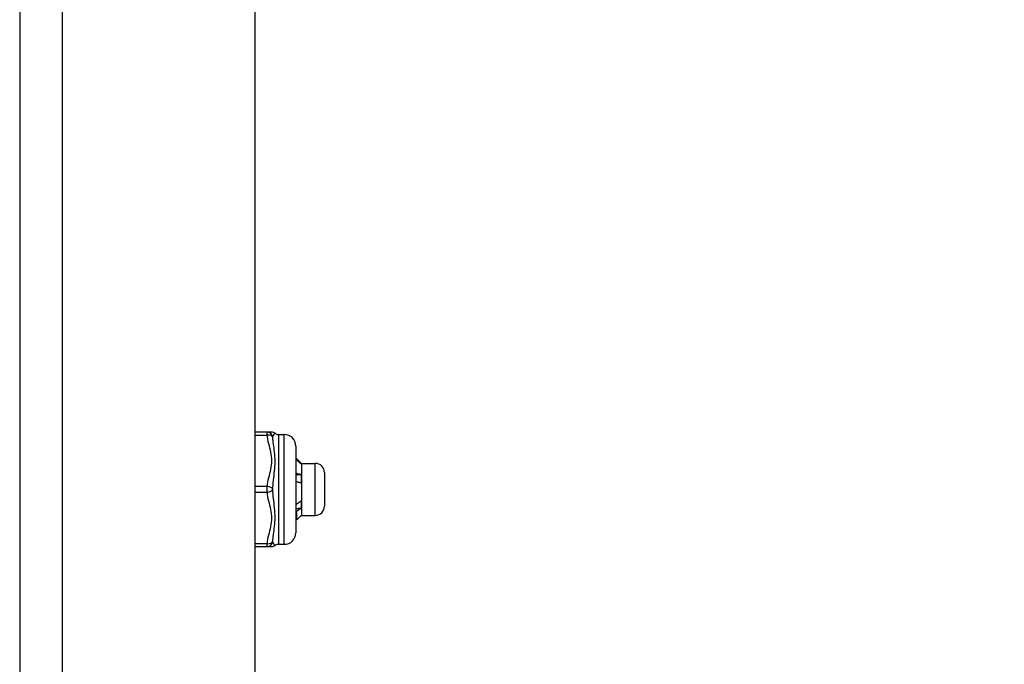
# Model space of a CAD drawing. Header units: inches. Extents: x 0 to 101, y -11 to 66.
# Tile 106 of 118: x 72.04 to 76.17, y 37.53 to 40.23. Entities that reach past the tile are written whole.
import ezdxf

# ---------------------------------------------------------------- set-up
doc = ezdxf.new("R2010")
doc.units = ezdxf.units.IN
doc.header["$LTSCALE"] = 6.067211
doc.header["$MEASUREMENT"] = 0
for name, color, linetype, lineweight in [('Dimensions(ANSI)', 7, 'Continuous', 25), ('Visible Edges(ANSI)', 7, 'Continuous', 25), ('Visible Tangent Edges(ANSI)', 7, 'Continuous', 25)]:
    doc.layers.add(name, color=color, linetype=linetype, lineweight=lineweight)
doc.styles.add('Dimension-ANSI', font='arialbd.ttf')
doc.dimstyles.new('INCH-ANSI', dxfattribs={"dimscale": 6.067211, "dimtxt": 0.12, "dimasz": 0.098425, "dimexe": 0.04, "dimexo": 0.04, "dimgap": 0.031496, "dimtad": 0, "dimtih": 1, "dimtoh": 1, "dimdec": 3, "dimrnd": 1e-08, "dimzin": 0, "dimdsep": 46, "dimtxsty": 'Dimension-ANSI', "dimcen": 0.09, "dimdle": 0.312, "dimclrd": 179, "dimclre": 179, "dimclrt": 7, "dimadec": 1, "dimazin": 0, "dimtfac": 1, "dimtdec": 3, "dimtofl": 0, "dimtmove": 0, "dimatfit": 3, "dimfxl": 1, "dimtolj": 1, "dimtzin": 4, "dimlwd": 25, "dimlwe": 25, "dimarcsym": 0})

# ---------------------------------------------------------------- blocks, each defined once
blk = doc.blocks.new('*D19')
at = {"layer": 'Defpoints', "color": 0, "linetype": 'Continuous', "transparency": 16777216}
for p in [(73.0287, 47.0183), (75.0174, 47.0183), (73.0287, 22.6258)]:
    blk.add_point(p, dxfattribs=at)
at = {"layer": 'Dimensions(ANSI)', "color": 179, "linetype": 'Continuous', "lineweight": 25, "true_color": 0x262658, "transparency": 16777216}
blk.add_line((73.2714, 47.0183), (75.0174, 47.0183), dxfattribs=at)
at = {"layer": 'Dimensions(ANSI)', "color": 7, "linetype": 'Continuous', "lineweight": 25, "transparency": 16777216, "insert": (76.7019, 47.0183), "char_height": 0.72807, "attachment_point": 5, "style": 'Dimension-ANSI'}
blk.add_mtext('\\A1;19.803', dxfattribs=at)

msp = doc.modelspace()

# ---------------------------------------------------------------- linework, layer by layer
at = {"layer": 'Visible Edges(ANSI)'}
for p, q in [((72.0433, 46.8385), (72.0433, 22.8056)), ((73.0287, 46.8385), (73.0287, 22.8056)), ((73.0802, 38.5005), (73.0287, 38.5005)), ((73.0993, 38.5005), (73.0802, 38.5005)), ((73.1284, 38.4908), (73.1526, 38.4908)), ((73.2011, 38.4423), (73.2011, 38.0786)), ((73.2223, 38.371), (73.218, 38.3711)), ((73.224, 38.3696), (73.2234, 38.3702)), ((73.224, 38.3696), (73.224, 38.369)), ((73.224, 38.3696), (73.2822, 38.3696)), ((73.224, 38.369), (73.224, 38.3049)), ((73.224, 38.3049), (73.224, 38.1963)), ((73.321, 38.3308), (73.321, 38.1902)), ((73.2011, 38.1973), (73.2017, 38.197)), ((73.224, 38.1963), (73.224, 38.1514)), ((73.2028, 38.167), (73.2011, 38.1679)), ((73.224, 38.1514), (73.2234, 38.1508)), ((73.224, 38.1514), (73.2822, 38.1514)), ((73.2055, 38.1332), (73.2011, 38.1376)), ((73.0287, 38.0204), (73.0802, 38.0204)), ((73.0802, 38.0204), (73.0993, 38.0204)), ((73.1284, 38.0301), (73.1526, 38.0301))]:
    msp.add_line(p, q, dxfattribs=at)
at = {"layer": 'Visible Edges(ANSI)', "flags": 128}
for points in [[(73.2011, 38.3924), (73.202, 38.3915), (73.2029, 38.3907), (73.2038, 38.3898), (73.2046, 38.3889), (73.2055, 38.388), (73.2064, 38.3871), (73.2073, 38.3862), (73.2082, 38.3853), (73.209, 38.3844), (73.2099, 38.3835), (73.2108, 38.3827), (73.2117, 38.3818), (73.2126, 38.3809), (73.2134, 38.38), (73.2143, 38.3791), (73.2152, 38.3782), (73.2161, 38.3773), (73.217, 38.3764), (73.2179, 38.3755), (73.2187, 38.3746), (73.2196, 38.3737), (73.2205, 38.3728), (73.2214, 38.3719), (73.2223, 38.371)], [(73.2223, 38.3669), (73.2214, 38.3678), (73.2205, 38.3686), (73.2196, 38.3695), (73.2187, 38.3703), (73.2179, 38.3712), (73.217, 38.3721), (73.2161, 38.3729), (73.2152, 38.3738), (73.2143, 38.3746), (73.2134, 38.3755), (73.2126, 38.3763), (73.2117, 38.3772), (73.2108, 38.3781), (73.2099, 38.3789), (73.209, 38.3798), (73.2082, 38.3806), (73.2073, 38.3815), (73.2064, 38.3823), (73.2055, 38.3832), (73.2046, 38.384), (73.2038, 38.3849), (73.2029, 38.3857), (73.202, 38.3866), (73.2011, 38.3874)], [(73.2223, 38.371), (73.2224, 38.371), (73.2225, 38.3709), (73.2227, 38.3708), (73.2228, 38.3707), (73.2229, 38.3706), (73.223, 38.3705), (73.2231, 38.3704), (73.2232, 38.3703), (73.2233, 38.3703), (73.2234, 38.3702), (73.2235, 38.3701), (73.2235, 38.37), (73.2236, 38.3699), (73.2237, 38.3698), (73.2237, 38.3698), (73.2238, 38.3697), (73.2238, 38.3696), (73.2239, 38.3695), (73.2239, 38.3694), (73.2239, 38.3693), (73.2239, 38.3692), (73.224, 38.3692), (73.224, 38.3691), (73.224, 38.369)], [(73.224, 38.369), (73.224, 38.3689), (73.224, 38.3688), (73.2239, 38.3687), (73.2239, 38.3687), (73.2239, 38.3686), (73.2239, 38.3685), (73.2238, 38.3684), (73.2238, 38.3683), (73.2237, 38.3682), (73.2237, 38.3681), (73.2236, 38.368), (73.2235, 38.368), (73.2235, 38.3679), (73.2234, 38.3678), (73.2233, 38.3677), (73.2232, 38.3676), (73.2231, 38.3675), (73.223, 38.3674), (73.2229, 38.3674), (73.2228, 38.3673), (73.2226, 38.3672), (73.2225, 38.3671), (73.2224, 38.367), (73.2223, 38.3669)], [(73.2011, 38.3285), (73.202, 38.3283), (73.2029, 38.3281), (73.2038, 38.3278), (73.2046, 38.3276), (73.2055, 38.3273), (73.2064, 38.3271), (73.2073, 38.3268), (73.2082, 38.3266), (73.209, 38.3263), (73.2099, 38.3261), (73.2108, 38.3258), (73.2117, 38.3256), (73.2126, 38.3253), (73.2134, 38.3251), (73.2143, 38.3248), (73.2152, 38.3246), (73.2161, 38.3243), (73.217, 38.324), (73.2179, 38.3238), (73.2187, 38.3235), (73.2196, 38.3232), (73.2205, 38.323), (73.2214, 38.3227), (73.2223, 38.3224)], [(73.2223, 38.3224), (73.2214, 38.3223), (73.2205, 38.3222), (73.2196, 38.3222), (73.2187, 38.3221), (73.2178, 38.322), (73.217, 38.3219), (73.2161, 38.3218), (73.2152, 38.3217), (73.2143, 38.3216), (73.2134, 38.3215), (73.2126, 38.3214), (73.2117, 38.3214), (73.2108, 38.3213), (73.2099, 38.3212), (73.209, 38.3211), (73.2082, 38.321), (73.2073, 38.3209), (73.2064, 38.3208), (73.2055, 38.3207), (73.2046, 38.3207), (73.2038, 38.3206), (73.2029, 38.3205), (73.202, 38.3204), (73.2011, 38.3203)], [(73.2223, 38.3224), (73.2224, 38.3217), (73.2225, 38.321), (73.2227, 38.3202), (73.2228, 38.3195), (73.2229, 38.3188), (73.223, 38.318), (73.2231, 38.3173), (73.2232, 38.3166), (73.2233, 38.3159), (73.2234, 38.3151), (73.2235, 38.3144), (73.2235, 38.3137), (73.2236, 38.3129), (73.2237, 38.3122), (73.2237, 38.3115), (73.2238, 38.3107), (73.2238, 38.31), (73.2239, 38.3093), (73.2239, 38.3085), (73.2239, 38.3078), (73.2239, 38.3071), (73.224, 38.3063), (73.224, 38.3056), (73.224, 38.3049)], [(73.224, 38.3049), (73.224, 38.3041), (73.224, 38.3034), (73.2239, 38.3026), (73.2239, 38.3019), (73.2239, 38.3011), (73.2239, 38.3004), (73.2238, 38.2996), (73.2238, 38.2989), (73.2237, 38.2981), (73.2237, 38.2974), (73.2236, 38.2966), (73.2235, 38.2959), (73.2235, 38.2951), (73.2234, 38.2944), (73.2233, 38.2936), (73.2232, 38.2929), (73.2231, 38.2921), (73.223, 38.2914), (73.2229, 38.2907), (73.2228, 38.2899), (73.2226, 38.2892), (73.2225, 38.2884), (73.2224, 38.2877), (73.2223, 38.2869)], [(73.2223, 38.2869), (73.2214, 38.2872), (73.2205, 38.2875), (73.2196, 38.2877), (73.2187, 38.288), (73.2179, 38.2882), (73.217, 38.2885), (73.2161, 38.2887), (73.2152, 38.289), (73.2143, 38.2892), (73.2134, 38.2895), (73.2126, 38.2897), (73.2117, 38.2899), (73.2108, 38.2902), (73.2099, 38.2904), (73.209, 38.2907), (73.2082, 38.2909), (73.2073, 38.2911), (73.2064, 38.2914), (73.2055, 38.2916), (73.2046, 38.2918), (73.2038, 38.292), (73.2029, 38.2923), (73.202, 38.2925), (73.2011, 38.2927)], [(73.2011, 38.2137), (73.2011, 38.213), (73.2012, 38.2122), (73.2012, 38.2115), (73.2012, 38.2108), (73.2012, 38.2101), (73.2012, 38.2094), (73.2013, 38.2087), (73.2013, 38.208), (73.2013, 38.2073), (73.2013, 38.2066), (73.2014, 38.2059), (73.2014, 38.2052), (73.2014, 38.2045), (73.2014, 38.2038), (73.2015, 38.2031), (73.2015, 38.2024), (73.2015, 38.2017), (73.2015, 38.201), (73.2015, 38.2004), (73.2016, 38.1997), (73.2016, 38.199), (73.2016, 38.1983), (73.2016, 38.1977), (73.2017, 38.197)], [(73.2223, 38.1805), (73.2214, 38.1804), (73.2205, 38.1804), (73.2196, 38.1803), (73.2187, 38.1802), (73.2178, 38.1801), (73.217, 38.1801), (73.2161, 38.18), (73.2152, 38.1799), (73.2143, 38.1799), (73.2134, 38.1798), (73.2126, 38.1797), (73.2117, 38.1796), (73.2108, 38.1796), (73.2099, 38.1795), (73.209, 38.1794), (73.2082, 38.1794), (73.2073, 38.1793), (73.2064, 38.1792), (73.2055, 38.1791), (73.2046, 38.1791), (73.2038, 38.179), (73.2029, 38.1789), (73.202, 38.1789), (73.2011, 38.1788)], [(73.2017, 38.197), (73.2025, 38.1976), (73.2034, 38.1983), (73.2042, 38.1989), (73.2051, 38.1995), (73.206, 38.2001), (73.2068, 38.2008), (73.2077, 38.2014), (73.2085, 38.202), (73.2094, 38.2026), (73.2102, 38.2033), (73.2111, 38.2039), (73.212, 38.2045), (73.2128, 38.2051), (73.2137, 38.2057), (73.2145, 38.2064), (73.2154, 38.207), (73.2162, 38.2076), (73.2171, 38.2082), (73.218, 38.2088), (73.2188, 38.2094), (73.2197, 38.21), (73.2205, 38.2106), (73.2214, 38.2112), (73.2223, 38.2119)], [(73.2223, 38.1805), (73.2214, 38.18), (73.2206, 38.1794), (73.2198, 38.1789), (73.219, 38.1783), (73.2182, 38.1777), (73.2174, 38.1772), (73.2166, 38.1766), (73.2158, 38.1761), (73.215, 38.1755), (73.2142, 38.1749), (73.2133, 38.1744), (73.2125, 38.1738), (73.2117, 38.1733), (73.2109, 38.1727), (73.2101, 38.1721), (73.2093, 38.1716), (73.2085, 38.171), (73.2077, 38.1704), (73.2069, 38.1698), (73.206, 38.1693), (73.2052, 38.1687), (73.2044, 38.1681), (73.2036, 38.1675), (73.2028, 38.167)], [(73.2223, 38.2119), (73.2224, 38.2112), (73.2225, 38.2106), (73.2227, 38.2099), (73.2228, 38.2093), (73.2229, 38.2086), (73.223, 38.208), (73.2231, 38.2074), (73.2232, 38.2067), (73.2233, 38.2061), (73.2234, 38.2054), (73.2235, 38.2048), (73.2235, 38.2041), (73.2236, 38.2035), (73.2237, 38.2028), (73.2237, 38.2022), (73.2238, 38.2016), (73.2238, 38.2009), (73.2239, 38.2003), (73.2239, 38.1996), (73.2239, 38.199), (73.2239, 38.1983), (73.224, 38.1977), (73.224, 38.197), (73.224, 38.1963)], [(73.224, 38.1963), (73.224, 38.1957), (73.224, 38.195), (73.2239, 38.1943), (73.2239, 38.1937), (73.2239, 38.193), (73.2239, 38.1924), (73.2238, 38.1917), (73.2238, 38.191), (73.2237, 38.1904), (73.2237, 38.1897), (73.2236, 38.1891), (73.2235, 38.1884), (73.2235, 38.1877), (73.2234, 38.1871), (73.2233, 38.1864), (73.2232, 38.1858), (73.2231, 38.1851), (73.223, 38.1844), (73.2229, 38.1838), (73.2228, 38.1831), (73.2226, 38.1825), (73.2225, 38.1818), (73.2224, 38.1812), (73.2223, 38.1805)], [(73.2028, 38.167), (73.2029, 38.1643), (73.203, 38.1618), (73.2032, 38.1593), (73.2033, 38.157), (73.2034, 38.1547), (73.2035, 38.1526), (73.2036, 38.1505), (73.2038, 38.1486), (73.2039, 38.1467), (73.204, 38.145), (73.2041, 38.1434), (73.2042, 38.1419), (73.2043, 38.1405), (73.2045, 38.1392), (73.2046, 38.1381), (73.2047, 38.137), (73.2048, 38.1361), (73.2049, 38.1353), (73.2051, 38.1346), (73.2052, 38.1341), (73.2053, 38.1337), (73.2054, 38.1334), (73.2055, 38.1332), (73.2057, 38.1331)], [(73.2057, 38.1331), (73.2064, 38.1338), (73.207, 38.1345), (73.2077, 38.1352), (73.2084, 38.1359), (73.2091, 38.1366), (73.2098, 38.1373), (73.2105, 38.138), (73.2112, 38.1387), (73.2119, 38.1394), (73.2126, 38.1401), (73.2133, 38.1408), (73.214, 38.1415), (73.2147, 38.1422), (73.2153, 38.1429), (73.216, 38.1436), (73.2167, 38.1443), (73.2174, 38.145), (73.2181, 38.1457), (73.2188, 38.1464), (73.2195, 38.1471), (73.2202, 38.1478), (73.2209, 38.1485), (73.2216, 38.1492), (73.2223, 38.1499)], [(73.2223, 38.1499), (73.2223, 38.15), (73.2224, 38.15), (73.2224, 38.15), (73.2225, 38.1501), (73.2225, 38.1501), (73.2226, 38.1501), (73.2226, 38.1502), (73.2227, 38.1502), (73.2227, 38.1502), (73.2228, 38.1503), (73.2228, 38.1503), (73.2229, 38.1503), (73.2229, 38.1504), (73.223, 38.1504), (73.223, 38.1504), (73.223, 38.1505), (73.2231, 38.1505), (73.2231, 38.1506), (73.2232, 38.1506), (73.2232, 38.1506), (73.2232, 38.1507), (73.2233, 38.1507), (73.2233, 38.1507), (73.2234, 38.1508)]]:
    msp.add_lwpolyline(points, dxfattribs=at)
at = {"layer": 'Visible Edges(ANSI)'}
for centre, radius, start, end in [((73.0993, 38.4763), 0.0242, 53.1301, 90), ((73.1284, 38.5151), 0.0242, 233.1301, 270), ((73.1526, 38.4423), 0.0485, 0, 90), ((73.2822, 38.3308), 0.0388, 0, 90), ((73.2822, 38.1902), 0.0388, 270, 0), ((73.1526, 38.0786), 0.0485, 270, 0), ((73.0993, 38.0447), 0.0242, 270, 306.8699), ((73.1284, 38.0059), 0.0242, 90, 126.8699)]:
    msp.add_arc(centre, radius, start, end, dxfattribs=at)
at = {"layer": 'Visible Tangent Edges(ANSI)'}
for p, q in [((72.2231, 22.8056), (72.2231, 46.8385)), ((73.0287, 38.4884), (73.0802, 38.4884)), ((73.0802, 38.4884), (73.0802, 38.5005)), ((73.1284, 38.4908), (73.1284, 38.0301)), ((73.1526, 38.0301), (73.1526, 38.4908)), ((73.2822, 38.1514), (73.2822, 38.3696)), ((73.0802, 38.2726), (73.0287, 38.2726)), ((73.0802, 38.2484), (73.0802, 38.2726)), ((73.0287, 38.2484), (73.0802, 38.2484)), ((73.0802, 38.0326), (73.0287, 38.0326)), ((73.0802, 38.0204), (73.0802, 38.0326))]:
    msp.add_line(p, q, dxfattribs=at)
at = {"layer": 'Visible Tangent Edges(ANSI)', "flags": 128}
for points in [[(73.0802, 38.4884), (73.0811, 38.4793), (73.0824, 38.4703), (73.0842, 38.4613), (73.0862, 38.4524), (73.0884, 38.4434), (73.0906, 38.4345), (73.0928, 38.4256), (73.0948, 38.4166), (73.0966, 38.4077), (73.098, 38.3987), (73.0989, 38.3896), (73.0993, 38.3805), (73.0989, 38.3714), (73.098, 38.3624), (73.0966, 38.3534), (73.0949, 38.3444), (73.0928, 38.3354), (73.0906, 38.3265), (73.0884, 38.3176), (73.0862, 38.3086), (73.0842, 38.2997), (73.0824, 38.2907), (73.0811, 38.2817), (73.0802, 38.2726)], [(73.1043, 38.4786), (73.1045, 38.4798), (73.1047, 38.4809), (73.105, 38.482), (73.1054, 38.4831), (73.1058, 38.4842), (73.1063, 38.4852), (73.1068, 38.4862), (73.1073, 38.4872), (73.1078, 38.4881), (73.1084, 38.489), (73.1089, 38.4898), (73.1095, 38.4906), (73.11, 38.4914), (73.1106, 38.4921), (73.1111, 38.4927), (73.1116, 38.4933), (73.1121, 38.4938), (73.1125, 38.4943), (73.1129, 38.4947), (73.1132, 38.4951), (73.1135, 38.4953), (73.1137, 38.4955), (73.1138, 38.4956), (73.1138, 38.4957)], [(73.1043, 38.2605), (73.1047, 38.2698), (73.1054, 38.2792), (73.1063, 38.2888), (73.1073, 38.2985), (73.1084, 38.3083), (73.1095, 38.3182), (73.1106, 38.3281), (73.1116, 38.3381), (73.1125, 38.3481), (73.1132, 38.3582), (73.1137, 38.3682), (73.1138, 38.3781), (73.1137, 38.3879), (73.1132, 38.3975), (73.1125, 38.4068), (73.1116, 38.4158), (73.1106, 38.4245), (73.1095, 38.433), (73.1084, 38.4412), (73.1073, 38.4492), (73.1063, 38.4569), (73.1054, 38.4644), (73.1047, 38.4716), (73.1043, 38.4786)], [(73.0802, 38.2484), (73.0811, 38.2393), (73.0824, 38.2303), (73.0842, 38.2213), (73.0862, 38.2123), (73.0884, 38.2034), (73.0906, 38.1945), (73.0928, 38.1855), (73.0948, 38.1766), (73.0966, 38.1676), (73.098, 38.1586), (73.0989, 38.1496), (73.0993, 38.1405), (73.0989, 38.1314), (73.098, 38.1224), (73.0966, 38.1134), (73.0949, 38.1044), (73.0928, 38.0954), (73.0906, 38.0865), (73.0884, 38.0775), (73.0862, 38.0686), (73.0842, 38.0596), (73.0824, 38.0506), (73.0811, 38.0416), (73.0802, 38.0326)], [(73.1043, 38.0423), (73.1047, 38.0493), (73.1054, 38.0566), (73.1063, 38.0641), (73.1073, 38.0718), (73.1084, 38.0798), (73.1095, 38.0881), (73.1106, 38.0966), (73.1116, 38.1053), (73.1125, 38.1144), (73.1132, 38.1236), (73.1137, 38.1331), (73.1138, 38.1429), (73.1137, 38.1529), (73.1132, 38.1629), (73.1125, 38.1729), (73.1116, 38.1829), (73.1106, 38.1929), (73.1095, 38.2028), (73.1084, 38.2127), (73.1073, 38.2225), (73.1063, 38.2322), (73.1054, 38.2418), (73.1047, 38.2512), (73.1043, 38.2605)], [(73.1138, 38.0253), (73.1138, 38.0253), (73.1137, 38.0254), (73.1135, 38.0256), (73.1132, 38.0259), (73.1129, 38.0262), (73.1125, 38.0266), (73.1121, 38.0271), (73.1116, 38.0276), (73.1111, 38.0282), (73.1106, 38.0289), (73.11, 38.0296), (73.1095, 38.0303), (73.1089, 38.0311), (73.1084, 38.032), (73.1078, 38.0329), (73.1073, 38.0338), (73.1068, 38.0347), (73.1063, 38.0358), (73.1058, 38.0368), (73.1054, 38.0378), (73.105, 38.0389), (73.1047, 38.04), (73.1045, 38.0412), (73.1043, 38.0423)]]:
    msp.add_lwpolyline(points, dxfattribs=at)
at = {"layer": 'Visible Tangent Edges(ANSI)'}
for centre, major_axis, ratio, start_param, end_param in [((73.0802, 38.4763), (0, 0.0242), 0.998428, 4.809173, 6.283185), ((73.0802, 38.4763), (0.0242, 0.0016), 0.499214, 0.064433, 1.538445), ((73.0802, 38.2605), (0.0242, -0.0016), 0.499214, 0.129136, 1.603148), ((73.0802, 38.2605), (0.0242, 0.0016), 0.499214, 4.680038, 6.15405), ((73.0802, 38.0447), (0, -0.0242), 0.998428, 0, 1.474012), ((73.0802, 38.0447), (0.0242, -0.0016), 0.499214, 4.74474, 6.218752)]:
    msp.add_ellipse(centre, major_axis=major_axis, ratio=ratio, start_param=start_param, end_param=end_param, dxfattribs=at)

# ---------------------------------------------------------------- dimensions: what is measured, and where the dimension line sits
at = {"layer": 'Dimensions(ANSI)', "color": 179, "linetype": 'Continuous', "lineweight": 25, "true_color": 0x262658}
dim = msp.add_ordinate_dim(feature_location=(73.0287, 47.0183), offset=(1.9887, 0), dtype=0, origin=(73.0287, 22.6258), dimstyle='INCH-ANSI', override={"dimgap": 0.031496, "dimtad": 0, "dimdec": 3, "dimlfac": 0.811847, "dimtol": 0, "dimlim": 0, "dimtp": 0, "dimtm": 0, "dimtdec": 3}, dxfattribs=at)
dim.commit()
dim.dimension.update_dxf_attribs({"geometry": '*D19', "text_midpoint": (76.7019, 47.0183)})

doc.saveas('drawing.dxf')
